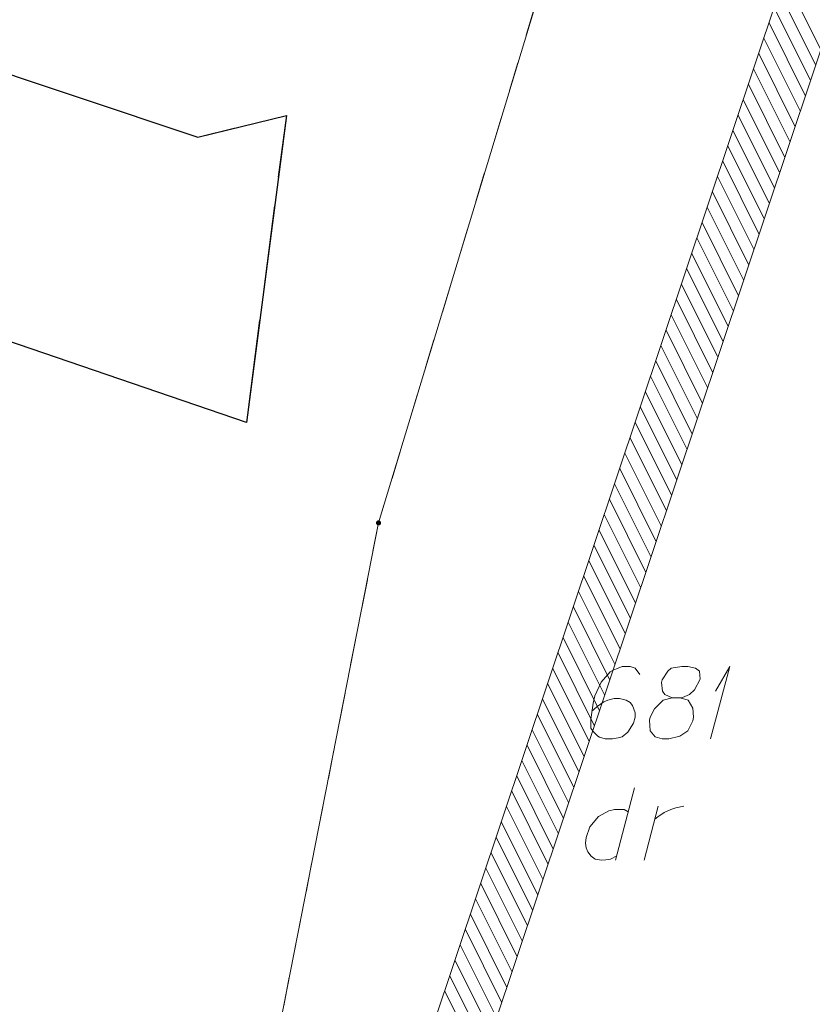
# Model space of a CAD drawing. Header units: metres. Extents: x 5555129 to 5556676, y 5635595 to 5636517.
# Tile 163 of 256: x 5555533 to 5555547, y 5636387 to 5636404. Entities that reach past the tile are written whole.
import ezdxf

# ---------------------------------------------------------------- set-up
doc = ezdxf.new("R2010")
doc.units = ezdxf.units.M
doc.header["$MEASUREMENT"] = 0
doc.linetypes.add('03-linia 3 1', pattern=[2, 1.5, -0.5])
doc.linetypes.add('PRZER1-1', pattern=[2, 1, -1])
doc.layers.add('#skartowane', color=7, linetype='Continuous', lineweight=18)
doc.layers.add('#zakres', color=7, linetype='Continuous', lineweight=18)
for name, color, linetype, lineweight, true_color in [('GEPPGD', 7, 'Continuous', 18, 0x008000), ('GESDZI', 7, 'Continuous', 18, 0x0a0909), ('GESDZI_O', 7, 'Continuous', 18, 0x0a0909), ('GESUZY', 7, 'PRZER1-1', 18, 0x008000), ('GESUZY_O', 7, 'PRZER1-1', 18, 0x008000)]:
    doc.layers.add(name, color=color, linetype=linetype, lineweight=lineweight, true_color=true_color)

# ---------------------------------------------------------------- blocks, each defined once
blk = doc.blocks.new('EPPGN')
blk.add_hatch(color=0).paths.add_polyline_path([(0, -0.09), (-0.027812, -0.085595), (-0.052901, -0.072812), (-0.072812, -0.052901), (-0.085595, -0.027812), (-0.09, 0), (-0.085595, 0.027812), (-0.072812, 0.052901), (-0.052901, 0.072812), (-0.027812, 0.085595), (0, 0.09), (0.027812, 0.085595), (0.052901, 0.072812), (0.072812, 0.052901), (0.085595, 0.027812), (0.09, 0), (0.085595, -0.027812), (0.072812, -0.052901), (0.052901, -0.072812), (0.027812, -0.085595)])
blk = doc.blocks.new('*U235')
at = {"layer": 'GESUZY_O', "color": 96, "linetype": 'ByBlock', "lineweight": 18, "true_color": 0x008000}
blk.add_line((5555543.554, 5636390.786), (5555543.229, 5636389.536), dxfattribs=at)
at = {"layer": 'GESUZY_O', "color": 96, "linetype": 'ByBlock', "lineweight": 18, "true_color": 0x008000, "flags": 128}
blk.add_lwpolyline([(5555543.446, 5636390.372), (5555543.377, 5636390.412), (5555543.21, 5636390.412), (5555543.111, 5636390.392), (5555542.934, 5636390.294), (5555542.786, 5636390.116), (5555542.718, 5636389.929), (5555542.708, 5636389.831), (5555542.718, 5636389.752), (5555542.747, 5636389.683), (5555542.806, 5636389.605), (5555542.875, 5636389.555), (5555542.983, 5636389.536), (5555543.062, 5636389.546), (5555543.141, 5636389.555), (5555543.249, 5636389.614)], dxfattribs=at)
blk = doc.blocks.new('*U236')
at = {"layer": 'GESUZY_O', "color": 96, "linetype": 'ByBlock', "lineweight": 18, "true_color": 0x008000}
blk.add_line((5555543.721, 5636389.536), (5555543.967, 5636390.471), dxfattribs=at)
at = {"layer": 'GESUZY_O', "color": 96, "linetype": 'ByBlock', "lineweight": 18, "true_color": 0x008000, "flags": 128}
blk.add_lwpolyline([(5555543.908, 5636390.244), (5555543.957, 5636390.284), (5555544.066, 5636390.362), (5555544.184, 5636390.412), (5555544.272, 5636390.441), (5555544.41, 5636390.471)], dxfattribs=at)
blk = doc.blocks.new('*U238')
at = {"layer": 'GESDZI_O', "color": 96, "linetype": 'ByBlock', "lineweight": 18}
for q in [(5555544.868, 5636391.631), (5555544.957, 5636392.458)]:
    blk.add_line((5555545.203, 5636392.881), q, dxfattribs=at)

msp = doc.modelspace()

# ---------------------------------------------------------------- linework, layer by layer
at = {"layer": '#skartowane', "color": 7, "linetype": '03-linia 3 1', "lineweight": 18, "flags": 128}
msp.add_lwpolyline([(5555523.62, 5636400.34), (5555524.14, 5636400.27), (5555528.31, 5636400.02), (5555536.85, 5636397.1), (5555537.54, 5636402.4), (5555536.01, 5636402.03), (5555529.68, 5636404.14), (5555526.26, 5636407.12)], dxfattribs=at)
at = {"layer": '#skartowane', "color": 7, "lineweight": 25, "flags": 128}
msp.add_lwpolyline([(5555526.26, 5636407.12), (5555529.68, 5636404.14), (5555536.01, 5636402.03), (5555537.54, 5636402.4), (5555536.85, 5636397.1), (5555528.31, 5636400.02), (5555524.14, 5636400.27), (5555523.62, 5636400.34), (5555526.26, 5636407.12)], close=True, dxfattribs=at)
at = {"layer": '#zakres', "color": 134, "linetype": 'Continuous', "lineweight": 18}
for p, q in [((5555538.02589, 5636380.5688), (5555552.62589, 5636424.1588)), ((5555538.97411, 5636380.2512), (5555553.57411, 5636423.8412)), ((5555546.77115, 5636403.54598), (5555546.14686, 5636404.79908)), ((5555546.68222, 5636403.28048), (5555546.05793, 5636404.53358)), ((5555546.59329, 5636403.01497), (5555545.969, 5636404.26808)), ((5555546.50437, 5636402.74947), (5555545.88008, 5636404.00257)), ((5555546.41544, 5636402.48397), (5555545.79115, 5636403.73707)), ((5555546.32651, 5636402.21846), (5555545.70222, 5636403.47157)), ((5555546.23758, 5636401.95296), (5555545.61329, 5636403.20606)), ((5555546.14866, 5636401.68746), (5555545.52437, 5636402.94056)), ((5555546.05973, 5636401.42196), (5555545.43544, 5636402.67506)), ((5555545.9708, 5636401.15645), (5555545.34651, 5636402.40955)), ((5555545.88187, 5636400.89095), (5555545.25758, 5636402.14405)), ((5555545.79295, 5636400.62545), (5555545.16866, 5636401.87855)), ((5555545.70402, 5636400.35994), (5555545.07973, 5636401.61304)), ((5555545.61509, 5636400.09444), (5555544.9908, 5636401.34754)), ((5555545.52616, 5636399.82894), (5555544.90187, 5636401.08204)), ((5555545.43724, 5636399.56343), (5555544.81295, 5636400.81653)), ((5555545.34831, 5636399.29793), (5555544.72402, 5636400.55103)), ((5555545.25938, 5636399.03243), (5555544.63509, 5636400.28553)), ((5555545.17045, 5636398.76692), (5555544.54617, 5636400.02002)), ((5555545.08153, 5636398.50142), (5555544.45724, 5636399.75452)), ((5555544.9926, 5636398.23592), (5555544.36831, 5636399.48902)), ((5555544.90367, 5636397.97041), (5555544.27938, 5636399.22352)), ((5555544.81474, 5636397.70491), (5555544.19046, 5636398.95801)), ((5555544.72582, 5636397.43941), (5555544.10153, 5636398.69251)), ((5555544.63689, 5636397.1739), (5555544.0126, 5636398.42701)), ((5555544.54796, 5636396.9084), (5555543.92367, 5636398.1615)), ((5555544.45904, 5636396.6429), (5555543.83475, 5636397.896)), ((5555544.37011, 5636396.3774), (5555543.74582, 5636397.6305)), ((5555544.28118, 5636396.11189), (5555543.65689, 5636397.36499)), ((5555544.19225, 5636395.84639), (5555543.56796, 5636397.09949)), ((5555544.10333, 5636395.58089), (5555543.47904, 5636396.83399)), ((5555544.0144, 5636395.31538), (5555543.39011, 5636396.56848)), ((5555543.92547, 5636395.04988), (5555543.30118, 5636396.30298)), ((5555543.83654, 5636394.78438), (5555543.21225, 5636396.03748)), ((5555543.74762, 5636394.51887), (5555543.12333, 5636395.77197)), ((5555543.65869, 5636394.25337), (5555543.0344, 5636395.50647)), ((5555543.56976, 5636393.98787), (5555542.94547, 5636395.24097)), ((5555543.48083, 5636393.72236), (5555542.85654, 5636394.97547)), ((5555543.39191, 5636393.45686), (5555542.76762, 5636394.70996)), ((5555543.30298, 5636393.19136), (5555542.67869, 5636394.44446)), ((5555543.21405, 5636392.92585), (5555542.58976, 5636394.17896)), ((5555543.12512, 5636392.66035), (5555542.50083, 5636393.91345)), ((5555543.0362, 5636392.39485), (5555542.41191, 5636393.64795)), ((5555542.94727, 5636392.12935), (5555542.32298, 5636393.38245)), ((5555542.85834, 5636391.86384), (5555542.23405, 5636393.11694)), ((5555542.76941, 5636391.59834), (5555542.14513, 5636392.85144)), ((5555542.68049, 5636391.33284), (5555542.0562, 5636392.58594)), ((5555542.59156, 5636391.06733), (5555541.96727, 5636392.32043)), ((5555542.50263, 5636390.80183), (5555541.87834, 5636392.05493)), ((5555542.4137, 5636390.53633), (5555541.78942, 5636391.78943)), ((5555542.32478, 5636390.27082), (5555541.70049, 5636391.52392)), ((5555542.23585, 5636390.00532), (5555541.61156, 5636391.25842)), ((5555542.14692, 5636389.73982), (5555541.52263, 5636390.99292)), ((5555542.058, 5636389.47431), (5555541.43371, 5636390.72742)), ((5555541.96907, 5636389.20881), (5555541.34478, 5636390.46191)), ((5555541.88014, 5636388.94331), (5555541.25585, 5636390.19641)), ((5555541.79121, 5636388.6778), (5555541.16692, 5636389.93091)), ((5555541.70229, 5636388.4123), (5555541.078, 5636389.6654)), ((5555541.61336, 5636388.1468), (5555540.98907, 5636389.3999)), ((5555541.52443, 5636387.8813), (5555540.90014, 5636389.1344)), ((5555541.4355, 5636387.61579), (5555540.81121, 5636388.86889)), ((5555541.34658, 5636387.35029), (5555540.72229, 5636388.60339)), ((5555541.25765, 5636387.08479), (5555540.63336, 5636388.33789)), ((5555541.16872, 5636386.81928), (5555540.54443, 5636388.07238)), ((5555541.07979, 5636386.55378), (5555540.4555, 5636387.80688)), ((5555540.99087, 5636386.28828), (5555540.36658, 5636387.54138)), ((5555540.90194, 5636386.02277), (5555540.27765, 5636387.27587))]:
    msp.add_line(p, q, dxfattribs=at)
at = {"layer": 'GESDZI', "color": 96, "linetype": 'Continuous', "lineweight": 18, "flags": 128}
for points in [[(5555558.44467, 5636437.88389), (5555554.17989, 5636430.10819), (5555548.80933, 5636419.45234), (5555542.11959, 5636405.22545), (5555539.13281, 5636395.36431), (5555534.87572, 5636373.68638)], [(5555534.87572, 5636373.68638), (5555539.13281, 5636395.36431), (5555542.11959, 5636405.22545), (5555548.80933, 5636419.45234), (5555554.17989, 5636430.10819), (5555558.44467, 5636437.88389)]]:
    msp.add_lwpolyline(points, dxfattribs=at)
at = {"layer": 'GESDZI_O', "color": 96, "linetype": 'Continuous', "lineweight": 18, "flags": 128}
for points in [[(5555543.64804, 5636392.74341), (5555543.5693, 5636392.85159), (5555543.4808, 5636392.88119), (5555543.34301, 5636392.88119), (5555543.24459, 5636392.84182), (5555543.18554, 5636392.82214), (5555543.13626, 5636392.79254), (5555542.97879, 5636392.61538), (5555542.8706, 5636392.37918), (5555542.841, 5636392.25131), (5555542.80163, 5636391.96582), (5555542.80163, 5636391.81826), (5555542.841, 5636391.75921), (5555542.91973, 5636391.68048), (5555542.94934, 5636391.66079), (5555543.04776, 5636391.63119), (5555543.17562, 5636391.63119), (5555543.27404, 5636391.65088), (5555543.34301, 5636391.67056), (5555543.44143, 5636391.7493), (5555543.53985, 5636391.90677), (5555543.5693, 5636392.00518), (5555543.5693, 5636392.08392), (5555543.52017, 5636392.21194), (5555543.4808, 5636392.26107), (5555543.41183, 5636392.30044), (5555543.29373, 5636392.33004), (5555543.20523, 5636392.33004), (5555543.09689, 5636392.30044), (5555543.02807, 5636392.27099), (5555542.90997, 5636392.19226), (5555542.85092, 5636392.14297), (5555542.82131, 5636392.11352)], [(5555544.20895, 5636392.33981), (5555544.34674, 5636392.33981), (5555544.3861, 5636392.34973), (5555544.50421, 5636392.39886), (5555544.59286, 5636392.4776), (5555544.69128, 5636392.66467), (5555544.68136, 5636392.80246), (5555544.61254, 5636392.85159), (5555544.47476, 5636392.88119), (5555544.37634, 5636392.88119), (5555544.18927, 5636392.85159), (5555544.13021, 5636392.80246), (5555544.03179, 5636392.65475), (5555544.02203, 5636392.60562), (5555544.04171, 5636392.45791), (5555544.08108, 5636392.39886), (5555544.20895, 5636392.33981), (5555544.05148, 5636392.30044), (5555543.90393, 5636392.15289), (5555543.82519, 5636392.00518), (5555543.81527, 5636391.95605), (5555543.82519, 5636391.76898), (5555543.91369, 5636391.67056), (5555544.03179, 5636391.63119), (5555544.1499, 5636391.63119), (5555544.33697, 5636391.68048), (5555544.47476, 5636391.76898), (5555544.56326, 5636391.94613), (5555544.57318, 5636392.00518), (5555544.56326, 5636392.16266), (5555544.48452, 5636392.30044), (5555544.34674, 5636392.33981)]]:
    msp.add_lwpolyline(points, dxfattribs=at)
at = {"layer": 'GESUZY', "color": 96, "linetype": 'PRZER1-1', "lineweight": 18, "ltscale": 0.5, "true_color": 0x008000}
msp.add_lwpolyline([(5555558.44467, 5636437.88389), (5555554.17989, 5636430.10819), (5555548.80933, 5636419.45234), (5555542.11959, 5636405.22545), (5555539.13281, 5636395.36431), (5555534.87572, 5636373.68638)], dxfattribs=at)
msp.add_lwpolyline([(5555558.44467, 5636437.88389), (5555554.17989, 5636430.10819), (5555548.80933, 5636419.45234), (5555542.11959, 5636405.22545), (5555539.13281, 5636395.36431), (5555534.87572, 5636373.68638)], dxfattribs=at)

# ---------------------------------------------------------------- block references
at = {"layer": 'GEPPGD', "color": 96, "lineweight": 18, "true_color": 0x008000, "xscale": 0.5, "yscale": 0.5, "zscale": 0.5, "rotation": 90}
msp.add_blockref('EPPGN', (5555539.13281, 5636395.36431), dxfattribs=at)
at = {"layer": 'GESDZI_O', "color": 96, "linetype": 'Continuous', "lineweight": 18}
msp.add_blockref('*U238', (0, 0), dxfattribs=at)
at = {"layer": 'GESUZY_O', "color": 96, "linetype": 'Continuous', "lineweight": 18, "true_color": 0x008000}
for name in ['*U235', '*U236']:
    msp.add_blockref(name, (0, 0), dxfattribs=at)

doc.saveas('drawing.dxf')
